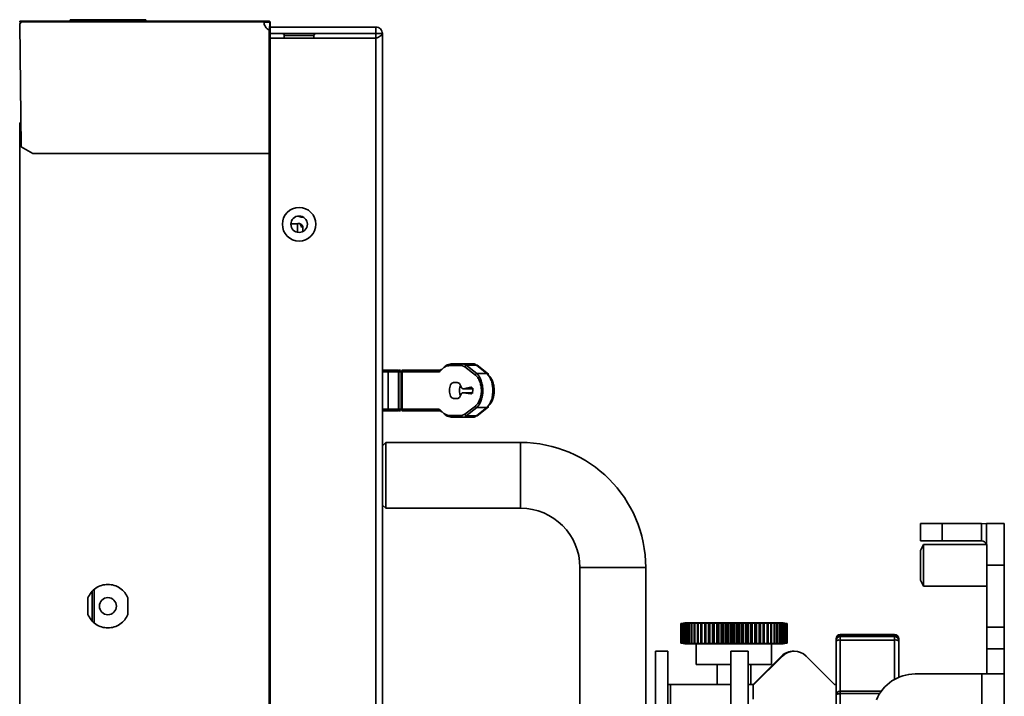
# Model space of a CAD drawing. Header units: millimetres. Extents: x 2 to 1120, y -2 to 861.
# Tile 19 of 226: x 89 to 139, y 430 to 464. Entities that reach past the tile are written whole.
import ezdxf

# ---------------------------------------------------------------- set-up
doc = ezdxf.new("R2010")
doc.units = ezdxf.units.MM

msp = doc.modelspace()

# ---------------------------------------------------------------- linework, layer by layer
at = {"color": 7, "linetype": 'Continuous', "lineweight": 35}
for p, q in [((88.6735, 463.988), (88.7729, 463.988)), ((88.6735, 463.988), (88.6735, 463.9614)), ((88.6735, 463.9614), (88.7729, 463.9614)), ((88.6735, 463.938), (88.6735, 463.9614)), ((88.7735, 463.961), (88.6735, 463.861)), ((88.7505, 463.938), (88.6735, 463.938)), ((88.7499, 463.938), (88.6735, 463.8616)), ((88.6735, 463.8616), (88.6735, 463.861)), ((88.6735, 463.861), (88.7401, 457.6277)), ((88.7729, 463.988), (101.0401, 463.988)), ((88.7729, 463.988), (88.7729, 463.9614)), ((88.7735, 463.961), (101.0401, 463.961)), ((91.2235, 464.0674), (91.2235, 464.0407)), ((95.0568, 464.0674), (91.2235, 464.0674)), ((91.2235, 464.0407), (95.0568, 464.0407)), ((95.0568, 464.0407), (95.0568, 464.0674)), ((101.0401, 463.9614), (101.0401, 463.988)), ((101.0401, 463.988), (101.3068, 463.988)), ((101.0401, 463.9614), (101.3068, 463.9614)), ((101.0401, 463.961), (101.0401, 463.961)), ((101.0434, 463.938), (101.3068, 463.938)), ((101.3068, 463.988), (101.3068, 463.9614)), ((101.3301, 463.7184), (101.3301, 463.5338)), ((101.3335, 463.9347), (101.3601, 463.9347)), ((101.3335, 463.7766), (101.3335, 463.9347)), ((101.3335, 463.7766), (101.3335, 463.533)), ((101.3601, 463.7766), (101.3335, 463.7766)), ((101.3601, 463.9347), (101.3601, 463.7766)), ((101.3601, 463.7766), (101.3601, 463.522)), ((106.7068, 463.6947), (101.3601, 463.6947)), ((106.7068, 463.3614), (106.7068, 463.6947)), ((101.3068, 457.2944), (101.3068, 463.5394)), ((101.3601, 457.2944), (101.3601, 463.522)), ((106.7068, 463.3614), (101.3601, 463.3614)), ((102.0735, 463.2614), (102.0735, 463.1257)), ((103.5735, 463.1257), (103.5735, 463.2614)), ((106.7068, 463.1257), (106.7068, 463.3614)), ((106.7068, 463.3614), (107.0401, 463.3614)), ((107.0401, 237.388), (107.0401, 463.3614)), ((106.7068, 463.1257), (101.3601, 463.1257)), ((106.7068, 463.1257), (106.7068, 237.6237)), ((88.6735, 458.848), (88.6735, 241.8814)), ((88.6735, 458.848), (88.7271, 458.848)), ((88.7401, 457.6277), (89.3401, 457.2944)), ((89.3401, 457.2944), (101.3068, 457.2944)), ((101.3068, 243.4545), (101.3068, 457.2944)), ((101.3535, 457.2944), (101.3535, 243.4545)), ((102.4075, 453.7314), (102.7468, 453.7314)), ((102.7468, 453.7314), (102.7468, 453.2985)), ((103.0389, 454.0647), (102.9735, 454.0647)), ((103.0135, 453.3372), (103.0135, 453.5361)), ((107.2567, 446.3196), (107.775, 446.3196)), ((107.8515, 446.2363), (107.3084, 446.2363)), ((107.3401, 444.3363), (107.3401, 446.2363)), ((107.7737, 446.3196), (107.7928, 446.3174)), ((107.8515, 446.2363), (107.8515, 444.3363)), ((107.8789, 444.3363), (107.8789, 446.2363)), ((107.9901, 444.3363), (107.9901, 446.2363)), ((107.9901, 446.2363), (108.0408, 446.2363)), ((108.0408, 444.3363), (108.0408, 446.2363)), ((109.8904, 446.2363), (108.0408, 446.2363)), ((108.1115, 446.3196), (109.9611, 446.3196)), ((109.992, 446.3411), (109.9872, 446.3258)), ((110.47, 446.553), (111.057, 446.553)), ((110.5407, 446.6363), (111.1277, 446.6363)), ((111.057, 446.553), (111.2194, 446.4919)), ((111.1477, 446.6313), (111.1019, 446.6306)), ((111.1701, 446.6258), (111.1277, 446.6363)), ((111.1277, 446.6363), (111.6386, 446.6363)), ((111.2194, 446.4919), (111.7482, 446.0707)), ((111.2901, 446.5665), (111.8189, 446.1453)), ((111.801, 446.5665), (111.2901, 446.5665)), ((112.3299, 446.1453), (111.801, 446.5665)), ((112.4065, 446.1162), (111.8379, 446.5691)), ((111.8189, 446.1453), (112.3299, 446.1453)), ((110.6429, 445.6863), (110.8372, 445.6863)), ((111.5172, 445.4521), (111.1378, 445.3793)), ((111.6466, 445.3793), (111.1378, 445.3793)), ((110.8372, 444.8863), (110.6429, 444.8863)), ((111.1295, 445.1774), (111.5193, 445.1201)), ((111.1295, 445.1774), (111.6383, 445.1774)), ((107.2567, 444.253), (107.775, 444.253)), ((107.3084, 444.3363), (107.8515, 444.3363)), ((107.7948, 444.257), (107.7737, 444.253)), ((108.0408, 444.3363), (107.9901, 444.3363)), ((108.0408, 444.3363), (109.8904, 444.3363)), ((108.1115, 444.253), (109.9611, 444.253)), ((111.7482, 444.5019), (111.2194, 444.0807)), ((111.8189, 444.4273), (111.2901, 444.0061)), ((111.801, 444.0061), (112.3299, 444.4273)), ((112.3299, 444.4273), (111.8189, 444.4273)), ((111.8379, 444.0035), (112.4065, 444.4564)), ((111.057, 444.0196), (110.47, 444.0196)), ((111.1277, 443.9363), (110.5407, 443.9363)), ((111.2194, 444.0807), (111.057, 444.0196)), ((111.6386, 443.9363), (111.1277, 443.9363)), ((111.2901, 444.0061), (111.801, 444.0061)), ((107.2068, 442.6547), (107.0401, 442.488)), ((114.0401, 442.6547), (107.2068, 442.6547)), ((107.2068, 439.3214), (107.2068, 442.6547)), ((114.0401, 442.6547), (114.0401, 439.3214)), ((107.0401, 439.488), (107.2068, 439.3214)), ((107.2068, 439.3214), (114.0401, 439.3214)), ((134.2897, 438.5518), (135.3903, 438.5525)), ((134.2903, 437.6661), (134.2897, 438.5518)), ((135.3903, 438.5525), (137.3834, 438.5538)), ((135.3909, 437.6669), (135.3903, 438.5525)), ((137.384, 437.6682), (137.3834, 438.5538)), ((137.6374, 438.554), (138.523, 438.5546)), ((137.6388, 436.4373), (137.6374, 438.554)), ((138.5244, 436.4379), (138.523, 438.5546)), ((135.3909, 437.6669), (134.2903, 437.6661)), ((134.4411, 437.4935), (134.2906, 437.1844)), ((137.6381, 437.4956), (134.4411, 437.4935)), ((134.4411, 437.4935), (134.4425, 435.3769)), ((135.3909, 437.6669), (137.384, 437.6682)), ((134.2906, 437.1844), (134.2916, 435.6858)), ((117.0401, 436.3214), (117.0401, 405.6547)), ((117.0401, 436.3214), (120.3735, 436.3214)), ((120.3735, 405.6547), (120.3735, 436.3214)), ((137.6388, 436.4373), (138.5244, 436.4379)), ((137.6409, 433.3046), (137.6388, 436.4373)), ((138.5265, 433.3052), (138.5244, 436.4379)), ((134.2916, 435.6858), (134.4425, 435.3769)), ((134.4425, 435.3769), (137.6395, 435.379)), ((92.1235, 433.9447), (92.1235, 434.7847)), ((92.3401, 435.108), (92.3401, 433.6214)), ((92.4401, 433.5306), (92.4401, 435.1988)), ((94.1568, 434.7847), (94.1568, 433.9447)), ((122.1536, 433.4879), (122.1649, 433.4899)), ((122.1544, 433.4879), (122.1536, 433.4879)), ((122.1536, 432.4982), (122.1536, 433.4879)), ((122.2907, 433.5113), (122.1544, 433.4879)), ((122.1544, 432.4982), (122.1544, 433.4879)), ((122.3484, 433.5222), (122.1649, 433.4899)), ((122.1651, 433.4879), (122.2907, 433.5113)), ((122.1708, 433.4879), (122.1651, 433.4879)), ((122.1651, 432.4982), (122.1651, 433.4879)), ((122.3142, 433.5113), (122.1708, 433.4879)), ((122.1708, 432.4982), (122.1708, 433.4879)), ((122.1982, 433.4879), (122.3142, 433.5113)), ((122.2087, 433.4879), (122.1982, 433.4879)), ((122.1982, 432.4982), (122.1982, 433.4879)), ((122.3581, 433.5113), (122.2087, 433.4879)), ((122.2087, 432.4982), (122.2087, 433.4879)), ((122.2525, 433.4879), (122.3581, 433.5113)), ((122.2678, 433.4879), (122.2525, 433.4879)), ((122.2525, 432.4982), (122.2525, 433.4879)), ((122.422, 433.5113), (122.2678, 433.4879)), ((122.2678, 432.4982), (122.2678, 433.4879)), ((122.3277, 433.4879), (122.422, 433.5113)), ((122.3477, 433.4879), (122.3277, 433.4879)), ((122.3277, 432.4982), (122.3277, 433.4879)), ((122.5053, 433.5113), (122.3477, 433.4879)), ((122.3477, 432.4982), (122.3477, 433.4879)), ((122.3484, 433.5222), (127.3352, 433.5222)), ((122.4231, 433.4879), (122.5053, 433.5113)), ((122.4476, 433.4879), (122.4231, 433.4879)), ((122.4231, 432.4982), (122.4231, 433.4879)), ((122.6075, 433.5113), (122.4476, 433.4879)), ((122.4476, 432.4982), (122.4476, 433.4879)), ((122.538, 433.4879), (122.6075, 433.5113)), ((122.5668, 433.4879), (122.538, 433.4879)), ((122.538, 432.4982), (122.538, 433.4879)), ((122.7276, 433.5113), (122.5668, 433.4879)), ((122.5668, 432.4982), (122.5668, 433.4879)), ((122.6714, 433.4879), (122.7276, 433.5113)), ((122.7043, 433.4879), (122.6714, 433.4879)), ((122.6714, 432.4982), (122.6714, 433.4879)), ((122.8648, 433.5113), (122.7043, 433.4879)), ((122.7043, 432.4982), (122.7043, 433.4879)), ((122.8223, 433.4879), (122.8648, 433.5113)), ((122.859, 433.4879), (122.8223, 433.4879)), ((122.8223, 432.4982), (122.8223, 433.4879)), ((123.0179, 433.5113), (122.859, 433.4879)), ((122.859, 432.4982), (122.859, 433.4879)), ((122.9895, 433.4879), (123.0179, 433.5113)), ((123.0297, 433.4879), (122.9895, 433.4879)), ((122.9895, 432.4982), (122.9895, 433.4879)), ((123.1857, 433.5113), (123.0297, 433.4879)), ((123.0297, 432.4982), (123.0297, 433.4879)), ((123.1716, 433.4879), (123.1857, 433.5113)), ((123.215, 433.4879), (123.1716, 433.4879)), ((123.1716, 432.4982), (123.1716, 433.4879)), ((123.3668, 433.5113), (123.215, 433.4879)), ((123.215, 432.4982), (123.215, 433.4879)), ((123.3671, 433.4879), (123.3668, 433.5113)), ((123.3668, 432.4748), (123.3668, 433.5113)), ((123.4134, 433.4879), (123.3671, 433.4879)), ((123.3671, 432.4982), (123.3671, 433.4879)), ((123.5598, 433.5113), (123.4134, 433.4879)), ((123.4134, 432.4982), (123.4134, 433.4879)), ((123.5745, 433.4879), (123.5598, 433.5113)), ((123.5598, 432.4748), (123.5598, 433.5113)), ((123.6233, 433.4879), (123.5745, 433.4879)), ((123.5745, 432.4982), (123.5745, 433.4879)), ((123.7631, 433.5113), (123.6233, 433.4879)), ((123.6233, 432.4982), (123.6233, 433.4879)), ((123.7922, 433.4879), (123.7631, 433.5113)), ((123.7631, 432.4748), (123.7631, 433.5113)), ((123.843, 433.4879), (123.7922, 433.4879)), ((123.7922, 432.4982), (123.7922, 433.4879)), ((123.9751, 433.5113), (123.843, 433.4879)), ((123.843, 432.4982), (123.843, 433.4879)), ((124.0182, 433.4879), (123.9751, 433.5113)), ((123.9751, 432.4748), (123.9751, 433.5113)), ((124.0707, 433.4879), (124.0182, 433.4879)), ((124.0182, 432.4982), (124.0182, 433.4879)), ((124.1941, 433.5113), (124.0707, 433.4879)), ((124.0707, 432.4982), (124.0707, 433.4879)), ((124.2509, 433.4879), (124.1941, 433.5113)), ((124.1941, 432.4748), (124.1941, 433.5113)), ((124.3047, 433.4879), (124.2509, 433.4879)), ((124.2509, 432.4982), (124.2509, 433.4879)), ((124.4183, 433.5113), (124.3047, 433.4879)), ((124.3047, 432.4982), (124.3047, 433.4879)), ((124.4884, 433.4879), (124.4183, 433.5113)), ((124.4183, 432.4748), (124.4183, 433.5113)), ((124.5429, 433.4879), (124.4884, 433.4879)), ((124.4884, 432.4982), (124.4884, 433.4879)), ((124.6459, 433.5113), (124.5429, 433.4879)), ((124.5429, 432.4982), (124.5429, 433.4879)), ((124.7287, 433.4879), (124.6459, 433.5113)), ((124.6459, 432.4748), (124.6459, 433.5113)), ((124.7836, 433.4879), (124.7287, 433.4879)), ((124.7287, 432.4982), (124.7287, 433.4879)), ((124.875, 433.5113), (124.7836, 433.4879)), ((124.7836, 432.4982), (124.7836, 433.4879)), ((124.9699, 433.4879), (124.875, 433.5113)), ((124.875, 432.4748), (124.875, 433.5113)), ((125.0248, 433.4879), (124.9699, 433.4879)), ((124.9699, 432.4982), (124.9699, 433.4879)), ((125.1039, 433.5113), (125.0248, 433.4879)), ((125.0248, 432.4982), (125.0248, 433.4879)), ((125.21, 433.4879), (125.1039, 433.5113)), ((125.1039, 432.4748), (125.1039, 433.5113)), ((125.2644, 433.4879), (125.21, 433.4879)), ((125.21, 432.4982), (125.21, 433.4879)), ((125.3307, 433.5113), (125.2644, 433.4879)), ((125.2644, 432.4982), (125.2644, 433.4879)), ((125.4472, 433.4879), (125.3307, 433.5113)), ((125.3307, 432.4748), (125.3307, 433.5113)), ((125.5007, 433.4879), (125.4472, 433.4879)), ((125.4472, 432.4982), (125.4472, 433.4879)), ((125.5536, 433.5113), (125.5007, 433.4879)), ((125.5007, 432.4982), (125.5007, 433.4879)), ((125.6796, 433.4879), (125.5536, 433.5113)), ((125.5536, 432.4748), (125.5536, 433.5113)), ((125.7317, 433.4879), (125.6796, 433.4879)), ((125.6796, 432.4982), (125.6796, 433.4879)), ((125.7707, 433.5113), (125.7317, 433.4879)), ((125.7317, 432.4982), (125.7317, 433.4879)), ((125.9052, 433.4879), (125.7707, 433.5113)), ((125.7707, 432.4748), (125.7707, 433.5113)), ((125.9555, 433.4879), (125.9052, 433.4879)), ((125.9052, 432.4982), (125.9052, 433.4879)), ((125.9804, 433.5113), (125.9555, 433.4879)), ((125.9555, 432.4982), (125.9555, 433.4879)), ((126.1222, 433.4879), (125.9804, 433.5113)), ((125.9804, 432.4748), (125.9804, 433.5113)), ((126.1703, 433.4879), (126.1222, 433.4879)), ((126.1222, 432.4982), (126.1222, 433.4879)), ((126.1809, 433.5113), (126.1703, 433.4879)), ((126.1703, 432.4982), (126.1703, 433.4879)), ((126.3289, 433.4879), (126.1809, 433.5113)), ((126.1809, 432.4748), (126.1809, 433.5113)), ((126.3744, 433.4879), (126.3289, 433.4879)), ((126.3289, 432.4982), (126.3289, 433.4879)), ((126.5237, 433.4879), (126.3706, 433.5113)), ((126.3706, 433.5113), (126.3744, 433.4879)), ((126.3744, 432.4982), (126.3744, 433.4879)), ((126.5662, 433.4879), (126.5237, 433.4879)), ((126.5237, 432.4982), (126.5237, 433.4879)), ((126.7049, 433.4879), (126.548, 433.5113)), ((126.548, 433.5113), (126.5662, 433.4879)), ((126.5662, 432.4982), (126.5662, 433.4879)), ((126.7441, 433.4879), (126.7049, 433.4879)), ((126.7049, 432.4982), (126.7049, 433.4879)), ((126.8711, 433.4879), (126.7116, 433.5113)), ((126.7116, 433.5113), (126.7441, 433.4879)), ((126.7441, 432.4982), (126.7441, 433.4879)), ((127.021, 433.4879), (126.8602, 433.5113)), ((126.8602, 433.5113), (126.9067, 433.4879)), ((126.9067, 433.4879), (126.8711, 433.4879)), ((126.8711, 432.4982), (126.8711, 433.4879)), ((126.9067, 432.4982), (126.9067, 433.4879)), ((127.1533, 433.4879), (126.9926, 433.5113)), ((126.9926, 433.5113), (127.0527, 433.4879)), ((127.0527, 433.4879), (127.021, 433.4879)), ((127.021, 432.4982), (127.021, 433.4879)), ((127.0527, 432.4982), (127.0527, 433.4879)), ((127.267, 433.4879), (127.1076, 433.5113)), ((127.1076, 433.5113), (127.1809, 433.4879)), ((127.1809, 433.4879), (127.1533, 433.4879)), ((127.1533, 432.4982), (127.1533, 433.4879)), ((127.1809, 432.4982), (127.1809, 433.4879)), ((127.3612, 433.4879), (127.2044, 433.5113)), ((127.2044, 433.5113), (127.2902, 433.4879)), ((127.2902, 433.4879), (127.267, 433.4879)), ((127.267, 432.4982), (127.267, 433.4879)), ((127.4351, 433.4879), (127.2822, 433.5113)), ((127.2822, 433.5113), (127.3798, 433.4879)), ((127.2902, 432.4982), (127.2902, 433.4879)), ((127.5187, 433.4899), (127.3352, 433.5222)), ((127.4881, 433.4879), (127.3403, 433.5113)), ((127.3403, 433.5113), (127.449, 433.4879)), ((127.3798, 433.4879), (127.3612, 433.4879)), ((127.3612, 432.4982), (127.3612, 433.4879)), ((127.5198, 433.4879), (127.3783, 433.5113)), ((127.3783, 433.5113), (127.4972, 433.4879)), ((127.3798, 432.4982), (127.3798, 433.4879)), ((127.53, 433.4879), (127.3959, 433.5113)), ((127.3959, 433.5113), (127.524, 433.4879)), ((127.449, 433.4879), (127.4351, 433.4879)), ((127.4351, 432.4982), (127.4351, 433.4879)), ((127.449, 432.4982), (127.449, 433.4879)), ((127.4972, 433.4879), (127.4881, 433.4879)), ((127.4881, 432.4982), (127.4881, 433.4879)), ((127.4972, 432.4982), (127.4972, 433.4879)), ((127.524, 433.4879), (127.5198, 433.4879)), ((127.5198, 432.4982), (127.5198, 433.4879)), ((127.524, 432.4982), (127.524, 433.4879)), ((127.53, 432.4982), (127.53, 433.4879)), ((137.6409, 433.3046), (138.5265, 433.3052)), ((137.6416, 432.204), (137.6409, 433.3046)), ((138.5265, 433.3052), (138.5272, 432.2046)), ((132.9772, 432.9296), (130.2255, 432.9296)), ((130.2255, 432.8783), (132.9772, 432.8783)), ((132.9772, 432.8209), (130.2255, 432.8209)), ((122.1649, 432.4963), (122.1536, 432.4982)), ((122.1536, 432.4982), (122.1544, 432.4982)), ((122.1544, 432.4982), (122.2907, 432.4748)), ((122.1649, 432.4963), (122.3484, 432.4639)), ((122.2907, 432.4748), (122.1651, 432.4982)), ((122.1651, 432.4982), (122.1708, 432.4982)), ((122.1708, 432.4982), (122.3142, 432.4748)), ((122.3142, 432.4748), (122.1982, 432.4982)), ((122.1982, 432.4982), (122.2087, 432.4982)), ((122.2087, 432.4982), (122.3581, 432.4748)), ((122.3581, 432.4748), (122.2525, 432.4982)), ((122.2525, 432.4982), (122.2678, 432.4982)), ((122.2678, 432.4982), (122.422, 432.4748)), ((122.422, 432.4748), (122.3277, 432.4982)), ((122.3277, 432.4982), (122.3477, 432.4982)), ((122.3477, 432.4982), (122.5053, 432.4748)), ((126.9987, 432.4639), (122.3484, 432.4639)), ((122.5053, 432.4748), (122.4231, 432.4982)), ((122.4231, 432.4982), (122.4476, 432.4982)), ((122.4476, 432.4982), (122.6075, 432.4748)), ((122.6075, 432.4748), (122.538, 432.4982)), ((122.538, 432.4982), (122.5668, 432.4982)), ((122.5668, 432.4982), (122.7276, 432.4748)), ((122.7276, 432.4748), (122.6714, 432.4982)), ((122.6714, 432.4982), (122.7043, 432.4982)), ((122.7043, 432.4982), (122.8648, 432.4748)), ((122.8648, 432.4748), (122.8223, 432.4982)), ((122.8223, 432.4982), (122.859, 432.4982)), ((122.859, 432.4982), (123.0179, 432.4748)), ((122.9368, 432.4639), (122.9368, 431.4056)), ((123.0179, 432.4748), (122.9895, 432.4982)), ((122.9895, 432.4982), (123.0297, 432.4982)), ((123.0297, 432.4982), (123.1857, 432.4748)), ((123.1857, 432.4748), (123.1716, 432.4982)), ((123.1716, 432.4982), (123.215, 432.4982)), ((123.215, 432.4982), (123.3668, 432.4748)), ((123.3668, 432.4748), (123.3671, 432.4982)), ((123.3671, 432.4982), (123.4134, 432.4982)), ((123.4134, 432.4982), (123.5598, 432.4748)), ((123.5598, 432.4748), (123.5745, 432.4982)), ((123.5745, 432.4982), (123.6233, 432.4982)), ((123.6233, 432.4982), (123.7631, 432.4748)), ((123.7631, 432.4748), (123.7922, 432.4982)), ((123.7922, 432.4982), (123.843, 432.4982)), ((123.843, 432.4982), (123.9751, 432.4748)), ((123.9751, 432.4748), (124.0182, 432.4982)), ((124.0182, 432.4982), (124.0707, 432.4982)), ((124.0707, 432.4982), (124.1941, 432.4748)), ((124.1941, 432.4748), (124.2509, 432.4982)), ((124.2509, 432.4982), (124.3047, 432.4982)), ((124.3047, 432.4982), (124.4183, 432.4748)), ((124.4183, 432.4748), (124.4884, 432.4982)), ((124.4884, 432.4982), (124.5429, 432.4982)), ((124.5429, 432.4982), (124.6459, 432.4748)), ((124.6459, 432.4748), (124.7287, 432.4982)), ((124.7287, 432.4982), (124.7836, 432.4982)), ((124.7836, 432.4982), (124.875, 432.4748)), ((124.875, 432.4748), (124.9699, 432.4982)), ((124.9699, 432.4982), (125.0248, 432.4982)), ((125.0248, 432.4982), (125.1039, 432.4748)), ((125.1039, 432.4748), (125.21, 432.4982)), ((125.21, 432.4982), (125.2644, 432.4982)), ((125.2644, 432.4982), (125.3307, 432.4748)), ((125.3307, 432.4748), (125.4472, 432.4982)), ((125.4472, 432.4982), (125.5007, 432.4982)), ((125.5007, 432.4982), (125.5536, 432.4748)), ((125.5536, 432.4748), (125.6796, 432.4982)), ((125.6796, 432.4982), (125.7317, 432.4982)), ((125.7317, 432.4982), (125.7707, 432.4748)), ((125.7707, 432.4748), (125.9052, 432.4982)), ((125.9052, 432.4982), (125.9555, 432.4982)), ((125.9555, 432.4982), (125.9804, 432.4748)), ((125.9804, 432.4748), (126.1222, 432.4982)), ((126.1222, 432.4982), (126.1703, 432.4982)), ((126.1703, 432.4982), (126.1809, 432.4748)), ((126.1809, 432.4748), (126.3289, 432.4982)), ((126.3289, 432.4982), (126.3744, 432.4982)), ((126.3744, 432.4982), (126.3706, 432.4748)), ((126.3706, 432.4748), (126.5237, 432.4982)), ((126.5237, 432.4982), (126.5662, 432.4982)), ((126.5662, 432.4982), (126.548, 432.4748)), ((126.548, 432.4748), (126.7049, 432.4982)), ((126.7049, 432.4982), (126.7441, 432.4982)), ((126.7441, 432.4982), (126.7116, 432.4748)), ((126.7116, 432.4748), (126.8711, 432.4982)), ((126.7468, 431.4056), (126.7468, 432.4639)), ((126.9067, 432.4982), (126.8602, 432.4748)), ((126.8602, 432.4748), (127.021, 432.4982)), ((126.8711, 432.4982), (126.9067, 432.4982)), ((127.0527, 432.4982), (126.9926, 432.4748)), ((126.9926, 432.4748), (127.1533, 432.4982)), ((127.3352, 432.4639), (126.9987, 432.4639)), ((127.021, 432.4982), (127.0527, 432.4982)), ((127.1809, 432.4982), (127.1076, 432.4748)), ((127.1076, 432.4748), (127.267, 432.4982)), ((127.1533, 432.4982), (127.1809, 432.4982)), ((127.2902, 432.4982), (127.2044, 432.4748)), ((127.2044, 432.4748), (127.3612, 432.4982)), ((127.267, 432.4982), (127.2902, 432.4982)), ((127.3798, 432.4982), (127.2822, 432.4748)), ((127.2822, 432.4748), (127.4351, 432.4982)), ((127.3352, 432.4639), (127.5187, 432.4963)), ((127.449, 432.4982), (127.3403, 432.4748)), ((127.3403, 432.4748), (127.4881, 432.4982)), ((127.3612, 432.4982), (127.3798, 432.4982)), ((127.4972, 432.4982), (127.3783, 432.4748)), ((127.3783, 432.4748), (127.5198, 432.4982)), ((127.524, 432.4982), (127.3959, 432.4748)), ((127.3959, 432.4748), (127.53, 432.4982)), ((127.4351, 432.4982), (127.449, 432.4982)), ((127.4881, 432.4982), (127.4972, 432.4982)), ((127.5198, 432.4982), (127.524, 432.4982)), ((130.0139, 432.6687), (130.0139, 432.7179)), ((130.0139, 432.6092), (130.0139, 432.6687)), ((130.0139, 429.8446), (130.0139, 432.6092)), ((132.9772, 432.6485), (130.2255, 432.6485)), ((133.1889, 432.7179), (133.1889, 432.6687)), ((133.1889, 432.6687), (133.1889, 432.6092)), ((133.1889, 432.6092), (133.1889, 430.7642)), ((121.5015, 432.0829), (120.869, 432.0829)), ((120.869, 432.0829), (120.869, 428.6962)), ((121.5015, 428.6962), (121.5015, 432.0829)), ((125.5621, 432.0829), (124.6765, 432.0829)), ((124.6765, 432.0829), (124.6765, 428.6962)), ((125.5621, 428.6962), (125.5621, 432.0829)), ((127.2528, 431.8349), (125.8074, 430.3896)), ((127.2951, 431.8349), (125.8498, 430.3896)), ((129.9378, 430.3896), (128.4925, 431.8349)), ((137.6416, 432.204), (138.5272, 432.2046)), ((137.6424, 430.934), (137.6416, 432.204)), ((138.528, 430.9346), (138.5272, 432.2046)), ((122.9368, 431.4056), (124.6765, 431.4056)), ((123.9951, 431.4056), (123.9951, 430.3896)), ((125.5621, 431.4056), (126.4897, 431.4056)), ((125.6885, 430.3896), (125.6885, 431.4056)), ((126.4897, 431.4056), (126.7468, 431.4056)), ((137.3884, 430.9338), (134.0125, 430.9316)), ((138.528, 430.9346), (137.3884, 430.9338)), ((137.3884, 430.9338), (137.3924, 424.953)), ((138.532, 424.9346), (138.528, 430.9346)), ((121.6285, 430.3896), (121.5015, 430.3896)), ((124.6765, 430.3896), (121.6285, 430.3896)), ((125.5621, 430.3896), (125.8161, 430.3896)), ((125.8498, 430.3896), (125.8161, 430.3896)), ((130.0139, 430.3896), (129.9378, 430.3896)), ((130.0139, 428.6831), (130.0139, 429.8446)), ((132.2994, 430.0562), (130.2255, 430.0562)), ((130.2255, 429.9365), (130.2255, 428.7266))]:
    msp.add_line(p, q, dxfattribs=at)
at = {"color": 8, "linetype": 'Continuous', "lineweight": 35}
for p, q in [((103.5735, 463.2614), (102.0735, 463.2614)), ((102.9735, 454.0647), (102.9735, 454.0968)), ((107.0901, 446.2363), (107.3401, 446.2363)), ((107.8515, 446.2363), (107.8789, 446.2363)), ((107.9901, 446.2363), (107.8789, 446.2363)), ((107.3401, 444.3363), (107.0901, 444.3363)), ((107.8789, 444.3363), (107.8515, 444.3363)), ((107.8789, 444.3363), (107.9901, 444.3363)), ((130.2255, 432.9296), (130.2255, 432.8783)), ((130.2255, 432.8783), (130.2255, 432.8209)), ((130.2255, 432.8209), (130.2255, 432.6485)), ((132.9772, 432.8783), (132.9772, 432.9296)), ((132.9772, 432.8209), (132.9772, 432.8783)), ((132.9772, 432.6485), (132.9772, 432.8209)), ((130.2255, 432.6485), (130.2255, 430.0562)), ((132.9772, 430.6603), (132.9772, 432.6485)), ((121.6285, 430.3896), (121.6285, 428.6912)), ((125.8161, 430.3896), (125.8161, 429.6603)), ((130.2255, 430.0562), (130.2255, 429.9365)), ((132.2188, 429.9365), (130.2255, 429.9365))]:
    msp.add_line(p, q, dxfattribs=at)
at = {"color": 7, "linetype": 'Continuous', "lineweight": 35, "flags": 128}
for points in [[(137.3834, 438.5538), (137.6057, 438.5321), (137.6374, 438.5253)], [(130.0139, 429.8446), (130.0179, 429.8625), (130.03, 429.8797), (130.0495, 429.8956), (130.0759, 429.9096), (130.1079, 429.921), (130.1445, 429.9295), (130.1842, 429.9347), (130.2255, 429.9365)]]:
    msp.add_lwpolyline(points, dxfattribs=at)
at = {"color": 8, "linetype": 'Continuous', "lineweight": 35, "flags": 128}
for points in [[(130.0139, 432.6687), (130.0179, 432.6621), (130.0202, 432.6605)], [(133.1889, 432.6687), (133.1848, 432.6621), (133.1825, 432.6605)]]:
    msp.add_lwpolyline(points, dxfattribs=at)
at = {"color": 7, "linetype": 'Continuous', "lineweight": 35}
for centre, radius in [((102.8235, 453.708), 0.85), ((102.8235, 453.708), 0.4167), ((93.1401, 434.3647), 0.4333)]:
    msp.add_circle(centre, radius, dxfattribs=at)
for centre, radius, start, end in [((101.3068, 463.9147), 0.0233, 0, 90), ((101.9735, 463.2614), 0.1, 0, 90), ((103.6735, 463.2614), 0.1, 90, 180), ((102.9735, 454.398), 0.3333, 235.61651, 270), ((108.1184, 446.2422), 0.0778, 95.0878, 184.3131), ((109.968, 446.2422), 0.0778, 95.0878, 184.3131), ((109.968, 444.3305), 0.0778, 175.6869, 264.9122), ((114.0401, 436.3214), 6.3333, 0, 90), ((114.0401, 436.3214), 3, 0, 90), ((137.3841, 437.4142), 0.254, 18.70085, 90.03792), ((130.2255, 432.7179), 0.2117, 90, 180), ((130.2245, 432.6677), 0.2106, 89.72249, 179.71978), ((130.2255, 432.6092), 0.2117, 90, 180), ((132.9772, 432.7179), 0.2117, 0, 90), ((132.9782, 432.6677), 0.2106, 0.28022, 90.27751), ((132.9772, 432.6092), 0.2117, 0, 90), ((130.1744, 432.3339), 0.3187, 80.77489, 120.25281), ((133.0283, 432.3339), 0.3187, 59.74719, 99.22511), ((127.8515, 431.2362), 0.8467, 88.5703, 135), ((127.8938, 431.2362), 0.8467, 45, 135), ((134.0139, 428.8149), 2.1167, 90.03792, 157.41806), ((130.2255, 429.8446), 0.2117, 90, 180)]:
    msp.add_arc(centre, radius, start, end, dxfattribs=at)
for points in [[(88.7729, 463.988), (88.773, 463.9876), (88.7731, 463.9868), (88.7732, 463.9806), (88.7733, 463.9717), (88.7734, 463.9646), (88.7735, 463.961)], [(88.7729, 463.9614), (88.773, 463.9614), (88.7731, 463.9614), (88.7732, 463.9613), (88.7733, 463.9612), (88.7734, 463.9611), (88.7735, 463.961)], [(101.0401, 463.961), (101.0401, 463.9646), (101.0401, 463.9717), (101.0401, 463.9806), (101.0401, 463.9868), (101.0401, 463.9876), (101.0401, 463.988)], [(101.3068, 463.5394), (101.2687, 463.5615), (101.1924, 463.6055), (101.1078, 463.7087), (101.0509, 463.8294), (101.0437, 463.9171), (101.0401, 463.961)], [(101.3068, 463.5399), (101.2687, 463.5619), (101.1925, 463.606), (101.1079, 463.709), (101.051, 463.8295), (101.0438, 463.9172), (101.0401, 463.961)], [(106.7068, 463.6947), (106.7505, 463.6897), (106.8378, 463.6797), (106.948, 463.6026), (107.0251, 463.4924), (107.0351, 463.4051), (107.0401, 463.3614)], [(107.0401, 463.3614), (107.0351, 463.3417), (107.0251, 463.3025), (106.948, 463.2435), (106.8378, 463.1846), (106.7505, 463.1453), (106.7068, 463.1257)], [(101.3068, 458.848), (101.3103, 458.848), (101.3173, 458.848), (101.3261, 458.848), (101.3323, 458.848), (101.3331, 458.848), (101.3335, 458.848)], [(101.3068, 457.2944), (101.3138, 457.2944), (101.3278, 457.2944), (101.3454, 457.2944), (101.3577, 457.2944), (101.3593, 457.2944), (101.3601, 457.2944)], [(102.7468, 453.7314), (102.7488, 453.7356), (102.7528, 453.744), (102.7836, 453.751), (102.8277, 453.7475), (102.8801, 453.7305), (102.9326, 453.6987), (102.9766, 453.6534), (103.0075, 453.5976), (103.0115, 453.5566), (103.0135, 453.5361)], [(102.9468, 453.5361), (102.9458, 453.5504), (102.9438, 453.579), (102.9284, 453.6192), (102.9064, 453.654), (102.88, 453.6824), (102.8631, 453.6953), (102.8546, 453.7017)], [(107.9901, 446.2363), (107.9914, 446.2472), (107.9939, 446.2691), (108.0132, 446.2966), (108.0407, 446.3159), (108.0626, 446.3184), (108.0735, 446.3196)], [(110.47, 446.553), (110.471, 446.5639), (110.4732, 446.5857), (110.4895, 446.6133), (110.5129, 446.6325), (110.5314, 446.635), (110.5407, 446.6363)], [(111.1277, 446.6363), (111.1184, 446.635), (111.0999, 446.6325), (111.0765, 446.6133), (111.0602, 446.5857), (111.058, 446.5639), (111.057, 446.553)], [(111.2194, 446.4919), (111.2221, 446.5004), (111.2274, 446.5175), (111.2444, 446.5401), (111.2658, 446.558), (111.282, 446.5637), (111.2901, 446.5665)], [(111.8189, 446.1453), (111.8108, 446.1425), (111.7946, 446.1368), (111.7732, 446.1189), (111.7562, 446.0963), (111.7509, 446.0792), (111.7482, 446.0707)], [(112.4005, 446.0707), (112.4015, 446.0765), (112.4034, 446.088), (112.4015, 446.1045), (112.3962, 446.1193), (112.3875, 446.1315), (112.3759, 446.1407), (112.3619, 446.1463), (112.3463, 446.1483), (112.3353, 446.1463), (112.3299, 446.1453)], [(110.6429, 445.6863), (110.6152, 445.6803), (110.5596, 445.6683), (110.4895, 445.5758), (110.4405, 445.4435), (110.4342, 445.3387), (110.431, 445.2863)], [(110.431, 445.2863), (110.4342, 445.2339), (110.4405, 445.1291), (110.4895, 444.9968), (110.5596, 444.9043), (110.6152, 444.8923), (110.6429, 444.8863)], [(111.0191, 445.4916), (111.0086, 445.5198), (110.9876, 445.5763), (110.9428, 445.6376), (110.8919, 445.6786), (110.8555, 445.6837), (110.8372, 445.6863)], [(111.0191, 445.4916), (111.026, 445.4736), (111.0396, 445.4376), (111.0691, 445.4004), (111.1026, 445.378), (111.1261, 445.3788), (111.1378, 445.3793)], [(111.5193, 445.1201), (111.5254, 445.1199), (111.5376, 445.1195), (111.5556, 445.128), (111.5722, 445.1427), (111.5869, 445.1638), (111.599, 445.19), (111.608, 445.2204), (111.6134, 445.2537), (111.6151, 445.2883), (111.613, 445.3228), (111.6071, 445.3558), (111.5978, 445.3858), (111.5854, 445.4115), (111.5704, 445.4319), (111.5536, 445.4459), (111.5355, 445.4535), (111.5233, 445.4526), (111.5172, 445.4521)], [(110.8372, 444.8863), (110.8549, 444.8887), (110.8903, 444.8935), (110.9399, 444.9322), (110.9839, 444.9901), (111.0051, 445.0438), (111.0157, 445.0706)], [(111.1295, 445.1774), (111.1183, 445.1774), (111.096, 445.1774), (111.0642, 445.1559), (111.0359, 445.121), (111.0225, 445.0874), (111.0157, 445.0706)], [(108.0735, 444.253), (108.0626, 444.2542), (108.0407, 444.2567), (108.0132, 444.276), (107.9939, 444.3035), (107.9914, 444.3254), (107.9901, 444.3363)], [(108.0408, 444.3363), (108.0419, 444.3254), (108.044, 444.3035), (108.0603, 444.276), (108.0837, 444.2567), (108.1022, 444.2542), (108.1115, 444.253)], [(111.7482, 444.5019), (111.7509, 444.4934), (111.7562, 444.4763), (111.7732, 444.4537), (111.7946, 444.4358), (111.8108, 444.4301), (111.8189, 444.4273)], [(112.3299, 444.4273), (112.3353, 444.4263), (112.3463, 444.4243), (112.3619, 444.4263), (112.3759, 444.4319), (112.3875, 444.4411), (112.3962, 444.4533), (112.4015, 444.4681), (112.4034, 444.4846), (112.4015, 444.4961), (112.4005, 444.5019)], [(110.5407, 443.9363), (110.5314, 443.9376), (110.5129, 443.9401), (110.4895, 443.9593), (110.4732, 443.9869), (110.471, 444.0087), (110.47, 444.0196)], [(111.057, 444.0196), (111.058, 444.0087), (111.0602, 443.9869), (111.0765, 443.9593), (111.0999, 443.9401), (111.1184, 443.9376), (111.1277, 443.9363)], [(111.2901, 444.0061), (111.282, 444.0089), (111.2658, 444.0146), (111.2444, 444.0325), (111.2274, 444.0551), (111.2221, 444.0722), (111.2194, 444.0807)], [(92.1235, 434.7847), (92.1733, 434.881), (92.2729, 435.0737), (92.5207, 435.2919), (92.8156, 435.4327), (93.1401, 435.4807), (93.4646, 435.4327), (93.7596, 435.2919), (94.0073, 435.0737), (94.107, 434.881), (94.1568, 434.7847)], [(92.1235, 434.7847), (92.1733, 434.881), (92.2729, 435.0737), (92.5207, 435.2919), (92.8156, 435.4327), (93.1401, 435.4807), (93.4646, 435.4327), (93.7596, 435.2919), (94.0073, 435.0737), (94.107, 434.881), (94.1568, 434.7847)], [(94.1568, 433.9447), (94.107, 433.8484), (94.0073, 433.6557), (93.7596, 433.4375), (93.4646, 433.2967), (93.1401, 433.2487), (92.8156, 433.2967), (92.5207, 433.4375), (92.2729, 433.6557), (92.1733, 433.8484), (92.1235, 433.9447)], [(94.1568, 433.9447), (94.107, 433.8484), (94.0073, 433.6557), (93.7596, 433.4375), (93.4646, 433.2967), (93.1401, 433.2487), (92.8156, 433.2967), (92.5207, 433.4375), (92.2729, 433.6557), (92.1733, 433.8484), (92.1235, 433.9447)]]:
    msp.add_open_spline(points, degree=3, dxfattribs=at)
for points, knots in [([(101.0401, 463.961), (101.0401, 463.9611), (101.0401, 463.9612), (101.0401, 463.9612), (101.0401, 463.9613), (101.0401, 463.9613), (101.0401, 463.9614), (101.0401, 463.9614), (101.0401, 463.9614)], [0, 0, 0, 0, 0.2731773, 0.3898787, 0.5, 0.6101213, 0.7268227, 1, 1, 1, 1]), ([(101.3068, 463.988), (101.313, 463.9874), (101.3253, 463.9862), (101.3416, 463.9765), (101.3536, 463.9623), (101.3594, 463.9475), (101.36, 463.938), (101.3601, 463.9347)], [0, 0, 0, 0, 0.221382, 0.4426504, 0.6626918, 0.8816086, 1, 1, 1, 1]), ([(101.3335, 463.9347), (101.3331, 463.9383), (101.3322, 463.9454), (101.3259, 463.9542), (101.3171, 463.9602), (101.3102, 463.961), (101.3068, 463.9614)], [0, 0, 0, 0, 0.2499906, 0.4998889, 0.7498428, 1, 1, 1, 1]), ([(101.3601, 463.522), (101.3593, 463.5233), (101.3577, 463.5259), (101.3451, 463.5301), (101.3275, 463.5346), (101.3137, 463.5378), (101.3068, 463.5394)], [0, 0, 0, 0, 0.2526915, 0.503558, 0.7526453, 1, 1, 1, 1]), ([(101.3335, 463.522), (101.3331, 463.5233), (101.3322, 463.5259), (101.3259, 463.5301), (101.3171, 463.5346), (101.3102, 463.5378), (101.3068, 463.5394)], [0, 0, 0, 0, 0.2499905, 0.4998888, 0.7498427, 1, 1, 1, 1]), ([(107.0401, 446.3196), (107.0443, 446.3196), (107.0622, 446.3196), (107.0972, 446.3196), (107.1411, 446.3196), (107.1837, 446.3196), (107.222, 446.3196), (107.2492, 446.3196), (107.2604, 446.3196), (107.253, 446.3196), (107.2494, 446.3196)], [0, 0, 0, 0, 0.0370101, 0.1608931, 0.2823289, 0.4042634, 0.5481769, 0.7007081, 0.8540089, 1, 1, 1, 1]), ([(107.3401, 446.2363), (107.3396, 446.2428), (107.3388, 446.2548), (107.3321, 446.2735), (107.3198, 446.2929), (107.3009, 446.3083), (107.2786, 446.3179), (107.2643, 446.319), (107.2567, 446.3196)], [0, 0, 0, 0, 0.14876473, 0.27636995, 0.45018606, 0.67204987, 0.82659274, 1, 1, 1, 1]), ([(107.8515, 446.2363), (107.8501, 446.2481), (107.8473, 446.2727), (107.8267, 446.3006), (107.8009, 446.3169), (107.7834, 446.3187), (107.775, 446.3196)], [0, 0, 0, 0, 0.27026133, 0.56242939, 0.78973642, 1, 1, 1, 1]), ([(107.775, 446.3196), (107.786, 446.3196), (107.7998, 446.3196), (107.7936, 446.3196), (107.7924, 446.3196)], [0, 0, 0, 0, 0.7990166, 1, 1, 1, 1]), ([(107.8789, 446.2363), (107.8778, 446.2468), (107.8761, 446.2629), (107.8657, 446.2823), (107.8549, 446.2957), (107.8415, 446.3064), (107.8221, 446.3168), (107.8059, 446.3185), (107.7954, 446.3196)], [0, 0, 0, 0, 0.23977155, 0.36871556, 0.50033541, 0.63191189, 0.7607268, 1, 1, 1, 1]), ([(107.8213, 446.3013), (107.8221, 446.3008), (107.8271, 446.2978), (107.8303, 446.2927), (107.833, 446.2885)], [0, 0, 0, 0, 0.1714523, 1, 1, 1, 1]), ([(107.8712, 446.3196), (107.874, 446.3196), (107.8923, 446.3196), (107.9226, 446.3196), (107.9496, 446.3196), (107.9568, 446.3196)], [0, 0, 0, 0, 0.1208372, 0.7670419, 1, 1, 1, 1]), ([(109.8904, 446.2363), (109.9073, 446.2385), (109.9411, 446.243), (109.9711, 446.2729), (109.9861, 446.288)], [0, 0, 0, 0, 0.4987524, 1, 1, 1, 1]), ([(109.9611, 446.3196), (109.9779, 446.321), (110.0113, 446.3237), (110.0416, 446.3443), (110.0566, 446.3544)], [0, 0, 0, 0, 0.5040631, 1, 1, 1, 1]), ([(109.9863, 446.2874), (109.9846, 446.2933), (109.9813, 446.3049), (109.9821, 446.321), (109.9868, 446.3347), (109.995, 446.3454), (110.0063, 446.3533), (110.0208, 446.3579), (110.038, 446.3589), (110.0504, 446.3559), (110.0566, 446.3544)], [0, 0, 0, 0, 0.130799, 0.2601939, 0.3844256, 0.5005789, 0.6161785, 0.7399896, 0.8691709, 1, 1, 1, 1]), ([(109.9861, 446.288), (110.0599, 446.3639), (110.2107, 446.5192), (110.3823, 446.5416), (110.47, 446.553)], [0, 0, 0, 0, 0.4889348, 1, 1, 1, 1]), ([(110.5407, 446.6363), (110.4411, 446.6204), (110.269, 446.593), (110.1196, 446.4252), (110.0566, 446.3544)], [0, 0, 0, 0, 0.5781439, 1, 1, 1, 1]), ([(111.6386, 446.6363), (111.6665, 446.6334), (111.7223, 446.6275), (111.7748, 446.5868), (111.801, 446.5665)], [0, 0, 0, 0, 0.4996319, 1, 1, 1, 1]), ([(111.801, 446.5665), (111.8065, 446.5675), (111.8175, 446.5695), (111.833, 446.5674), (111.8451, 446.5631), (111.8507, 446.5583), (111.8526, 446.5566)], [0, 0, 0, 0, 0.2844543, 0.5689087, 0.853363, 1, 1, 1, 1]), ([(111.7482, 446.0707), (111.7891, 446.0319), (111.8707, 445.9545), (111.9688, 445.7702), (112.0358, 445.5433), (112.0597, 445.2863), (112.0358, 445.0293), (111.9688, 444.8024), (111.8707, 444.6181), (111.7891, 444.5407), (111.7482, 444.5019)], [0, 0, 0, 0, 0.12555654, 0.25071987, 0.37550704, 0.4999998, 0.62449271, 0.74928024, 0.87444411, 1, 1, 1, 1]), ([(111.8189, 444.4273), (111.8658, 444.4775), (111.9534, 444.5712), (112.0508, 444.7889), (112.1091, 445.0292), (112.129, 445.2863), (112.109, 445.5435), (112.0508, 445.7838), (111.9534, 446.0014), (111.8658, 446.0951), (111.8189, 446.1453)], [0, 0, 0, 0, 0.1436445, 0.2682897, 0.3867647, 0.5000167, 0.6132652, 0.7317535, 0.8563762, 1, 1, 1, 1]), ([(112.3299, 446.1453), (112.3768, 446.0951), (112.4644, 446.0014), (112.5618, 445.7837), (112.62, 445.5434), (112.6399, 445.2863), (112.62, 445.0291), (112.5618, 444.7888), (112.4644, 444.5712), (112.3768, 444.4775), (112.3299, 444.4273)], [0, 0, 0, 0, 0.1436442, 0.268283, 0.3867624, 0.5000142, 0.6132621, 0.7317456, 0.856368, 1, 1, 1, 1]), ([(112.4005, 444.5019), (112.4414, 444.5407), (112.523, 444.6181), (112.6211, 444.8024), (112.6881, 445.0293), (112.712, 445.2863), (112.6881, 445.5433), (112.6211, 445.7702), (112.523, 445.9545), (112.4414, 446.0319), (112.4005, 446.0707)], [0, 0, 0, 0, 0.1255544, 0.2507184, 0.3755059, 0.4999988, 0.6244916, 0.7492788, 0.8744419, 1, 1, 1, 1]), ([(110.9398, 445.2863), (110.9425, 445.3394), (110.9475, 445.4377), (110.98, 445.5143), (110.9949, 445.5495)], [0, 0, 0, 0, 0.5408634, 1, 1, 1, 1]), ([(110.9816, 445.0607), (110.9721, 445.0841), (110.9454, 445.1494), (110.942, 445.2328), (110.9398, 445.2863)], [0, 0, 0, 0, 0.3585057, 1, 1, 1, 1]), ([(107.0401, 444.253), (107.0443, 444.253), (107.0623, 444.253), (107.0973, 444.253), (107.1411, 444.253), (107.1837, 444.253), (107.2223, 444.253), (107.2481, 444.253), (107.2593, 444.253), (107.2565, 444.253), (107.2564, 444.253)], [0, 0, 0, 0, 0.0436478, 0.1871359, 0.328943, 0.4701701, 0.6375379, 0.8149278, 0.9932128, 1, 1, 1, 1]), ([(107.2567, 444.253), (107.2672, 444.2541), (107.2833, 444.2558), (107.3027, 444.2662), (107.3161, 444.2769), (107.3269, 444.2903), (107.3372, 444.3097), (107.339, 444.3258), (107.3401, 444.3363)], [0, 0, 0, 0, 0.2394538, 0.3683565, 0.4999951, 0.6316344, 0.7605389, 1, 1, 1, 1]), ([(107.775, 444.253), (107.7859, 444.2544), (107.8084, 444.2575), (107.8341, 444.28), (107.849, 444.3081), (107.8507, 444.3271), (107.8515, 444.3363)], [0, 0, 0, 0, 0.27026133, 0.56242939, 0.78973642, 1, 1, 1, 1]), ([(107.775, 444.253), (107.7861, 444.253), (107.7996, 444.253), (107.7938, 444.253), (107.7928, 444.253)], [0, 0, 0, 0, 0.8246879, 1, 1, 1, 1]), ([(107.7954, 444.253), (107.8019, 444.2534), (107.814, 444.2542), (107.8326, 444.2608), (107.8521, 444.2732), (107.8676, 444.2921), (107.8772, 444.3144), (107.8783, 444.3287), (107.8789, 444.3363)], [0, 0, 0, 0, 0.15240036, 0.28191385, 0.45513334, 0.67501091, 0.82816022, 1, 1, 1, 1]), ([(107.8712, 444.253), (107.874, 444.253), (107.8923, 444.253), (107.9226, 444.253), (107.9496, 444.253), (107.9568, 444.253)], [0, 0, 0, 0, 0.1208387, 0.7670517, 1, 1, 1, 1]), ([(109.9859, 444.2841), (109.9734, 444.2973), (109.9438, 444.3284), (109.9099, 444.3334), (109.8904, 444.3363)], [0, 0, 0, 0, 0.4244699, 1, 1, 1, 1]), ([(109.9436, 444.2554), (109.951, 444.2561), (109.9659, 444.2575), (109.9835, 444.2399), (109.9923, 444.2311)], [0, 0, 0, 0, 0.4984129, 1, 1, 1, 1]), ([(110.0566, 444.2182), (110.0504, 444.2167), (110.0381, 444.2138), (110.021, 444.2147), (110.0066, 444.2192), (109.9953, 444.2269), (109.9871, 444.2375), (109.9822, 444.2509), (109.9812, 444.2668), (109.9844, 444.2783), (109.9859, 444.2841)], [0, 0, 0, 0, 0.1308728, 0.2601394, 0.3841247, 0.4999997, 0.615875, 0.7398605, 0.8691272, 1, 1, 1, 1]), ([(110.47, 444.0196), (110.3842, 444.0306), (110.2126, 444.0526), (110.0615, 444.207), (109.9859, 444.2841)], [0, 0, 0, 0, 0.50041269, 1, 1, 1, 1]), ([(110.0566, 444.2182), (110.1197, 444.1473), (110.2691, 443.9795), (110.4413, 443.9521), (110.5407, 443.9363)], [0, 0, 0, 0, 0.422616, 1, 1, 1, 1]), ([(111.1277, 443.9363), (111.1602, 443.9403), (111.2159, 443.9472), (111.2683, 443.9888), (111.2901, 444.0061)], [0, 0, 0, 0, 0.584381, 1, 1, 1, 1]), ([(111.801, 444.0061), (111.7793, 443.9888), (111.7268, 443.9472), (111.6712, 443.9403), (111.6386, 443.9363)], [0, 0, 0, 0, 0.4156263, 1, 1, 1, 1]), ([(111.8526, 444.016), (111.8507, 444.0143), (111.8451, 444.0095), (111.833, 444.0052), (111.8175, 444.0031), (111.8065, 444.0051), (111.801, 444.0061)], [0, 0, 0, 0, 0.146637, 0.4310913, 0.7155457, 1, 1, 1, 1])]:
    msp.add_open_spline(points, degree=3, knots=knots, dxfattribs=at)
at = {"color": 8, "linetype": 'Continuous', "lineweight": 35}
msp.add_open_spline([(111.2901, 446.5665), (111.2683, 446.5845), (111.2295, 446.6166), (111.1883, 446.623), (111.1701, 446.6258)], degree=3, knots=[0, 0, 0, 0, 0.5592563, 1, 1, 1, 1], dxfattribs=at)

doc.saveas('drawing.dxf')
